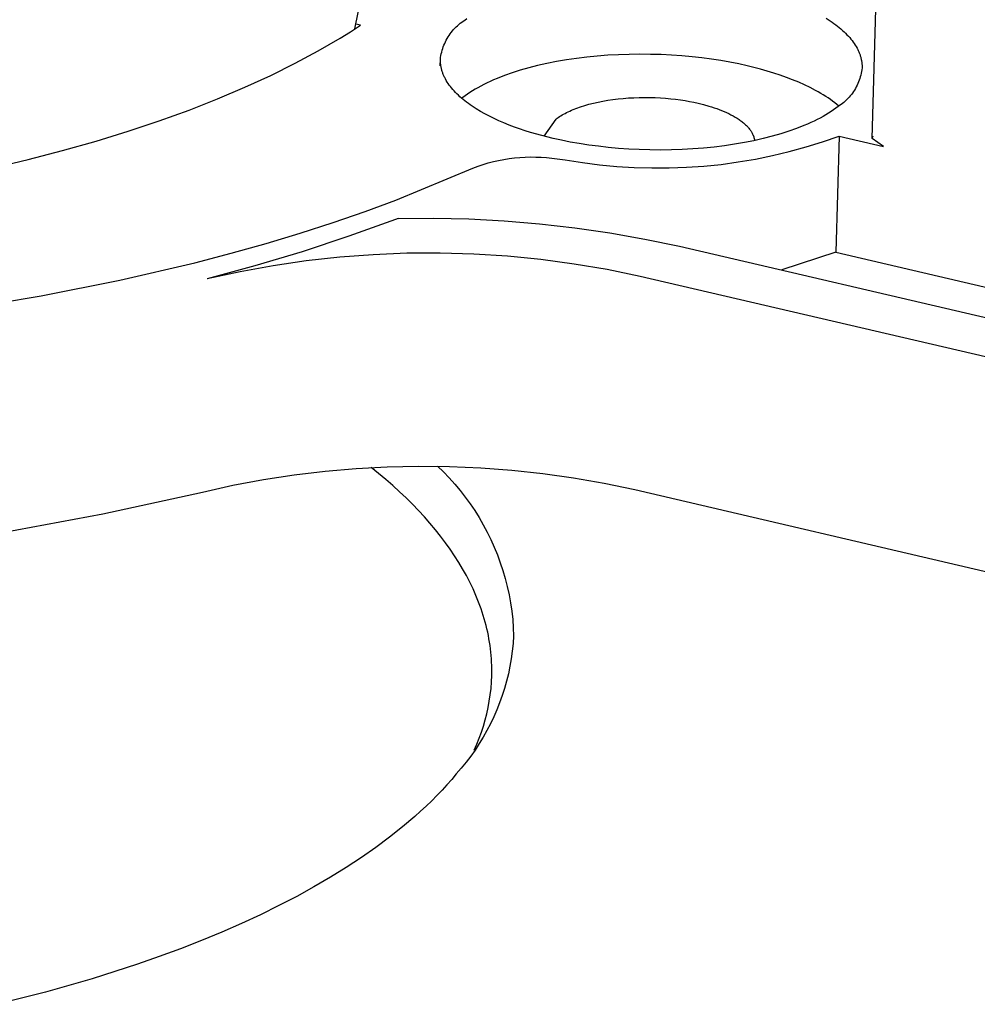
# Model space of a CAD drawing. Header units: millimetres. Extents: x -4170 to -1673, y 3725 to 5351.
# Tile 39 of 49: x -2266 to -2244, y 5033 to 5056. Entities that reach past the tile are written whole.
import ezdxf

# ---------------------------------------------------------------- set-up
doc = ezdxf.new("R2010")
doc.units = ezdxf.units.MM
doc.layers.add('Make2D$Visible$Curvas', color=7, linetype='Continuous')

msp = doc.modelspace()

# ---------------------------------------------------------------- linework, layer by layer
at = {"layer": 'Make2D$Visible$Curvas', "color": 7, "lineweight": -3, "true_color": 0xededed}
for p, q in [((-2246.895, 5052.932), (-2246.502, 5067.737)), ((-2258.791, 5055.454), (-2258.645, 5056.178)), ((-2256.366, 5055.581), (-2256.332, 5055.606)), ((-2256.332, 5055.606), (-2256.298, 5055.63)), ((-2256.298, 5055.63), (-2256.263, 5055.653)), ((-2256.263, 5055.653), (-2256.212, 5055.691)), ((-2247.957, 5055.7), (-2247.864, 5055.64)), ((-2247.864, 5055.64), (-2247.82, 5055.61)), ((-2247.82, 5055.61), (-2247.776, 5055.579)), ((-2259.129, 5055.242), (-2258.892, 5055.389)), ((-2258.892, 5055.389), (-2258.662, 5055.537)), ((-2258.662, 5055.537), (-2258.767, 5055.561)), ((-2256.573, 5055.372), (-2256.547, 5055.405)), ((-2256.547, 5055.405), (-2256.519, 5055.437)), ((-2256.519, 5055.437), (-2256.49, 5055.468)), ((-2256.49, 5055.468), (-2256.461, 5055.497)), ((-2256.461, 5055.497), (-2256.43, 5055.526)), ((-2256.43, 5055.526), (-2256.398, 5055.554)), ((-2256.398, 5055.554), (-2256.366, 5055.581)), ((-2247.776, 5055.579), (-2247.734, 5055.547)), ((-2247.734, 5055.547), (-2247.693, 5055.516)), ((-2247.693, 5055.516), (-2247.654, 5055.484)), ((-2247.654, 5055.484), (-2247.615, 5055.452)), ((-2247.615, 5055.452), (-2247.578, 5055.419)), ((-2247.578, 5055.419), (-2247.543, 5055.386)), ((-2247.543, 5055.386), (-2247.509, 5055.353)), ((-2259.629, 5054.951), (-2259.129, 5055.242)), ((-2256.724, 5055.12), (-2256.706, 5055.158)), ((-2256.706, 5055.158), (-2256.687, 5055.196)), ((-2256.687, 5055.196), (-2256.667, 5055.232)), ((-2256.667, 5055.232), (-2256.645, 5055.269)), ((-2256.645, 5055.269), (-2256.622, 5055.304)), ((-2256.622, 5055.304), (-2256.598, 5055.338)), ((-2256.598, 5055.338), (-2256.573, 5055.372)), ((-2247.509, 5055.353), (-2247.476, 5055.32)), ((-2247.476, 5055.32), (-2247.444, 5055.286)), ((-2247.444, 5055.286), (-2247.414, 5055.252)), ((-2247.414, 5055.252), (-2247.386, 5055.218)), ((-2247.386, 5055.218), (-2247.359, 5055.184)), ((-2247.359, 5055.184), (-2247.333, 5055.15)), ((-2260.16, 5054.665), (-2259.629, 5054.951)), ((-2256.793, 5054.921), (-2256.782, 5054.962)), ((-2256.782, 5054.962), (-2256.769, 5055.002)), ((-2256.769, 5055.002), (-2256.756, 5055.042)), ((-2256.756, 5055.042), (-2256.74, 5055.081)), ((-2256.74, 5055.081), (-2256.724, 5055.12)), ((-2247.333, 5055.15), (-2247.309, 5055.115)), ((-2247.309, 5055.115), (-2247.286, 5055.081)), ((-2247.286, 5055.081), (-2247.265, 5055.046)), ((-2247.265, 5055.046), (-2247.246, 5055.011)), ((-2247.246, 5055.011), (-2247.236, 5054.993)), ((-2247.236, 5054.993), (-2247.227, 5054.976)), ((-2247.227, 5054.976), (-2247.219, 5054.958)), ((-2247.219, 5054.958), (-2247.211, 5054.941)), ((-2247.211, 5054.941), (-2247.203, 5054.923)), ((-2256.826, 5054.602), (-2256.822, 5054.756)), ((-2256.822, 5054.756), (-2256.817, 5054.797)), ((-2256.822, 5054.738), (-2256.822, 5054.756)), ((-2256.822, 5054.721), (-2256.822, 5054.738)), ((-2256.822, 5054.704), (-2256.822, 5054.721)), ((-2256.821, 5054.686), (-2256.822, 5054.704)), ((-2256.817, 5054.797), (-2256.81, 5054.839)), ((-2256.81, 5054.839), (-2256.802, 5054.88)), ((-2256.802, 5054.88), (-2256.793, 5054.921)), ((-2254.154, 5054.701), (-2254.374, 5054.657)), ((-2253.927, 5054.74), (-2254.154, 5054.701)), ((-2253.695, 5054.774), (-2253.927, 5054.74)), ((-2253.458, 5054.803), (-2253.695, 5054.774)), ((-2253.217, 5054.827), (-2253.458, 5054.803)), ((-2252.974, 5054.846), (-2253.217, 5054.827)), ((-2252.728, 5054.859), (-2252.974, 5054.846)), ((-2252.482, 5054.867), (-2252.728, 5054.859)), ((-2252.236, 5054.87), (-2252.482, 5054.867)), ((-2251.99, 5054.868), (-2252.236, 5054.87)), ((-2251.747, 5054.861), (-2251.99, 5054.868)), ((-2251.507, 5054.849), (-2251.747, 5054.861)), ((-2251.27, 5054.832), (-2251.507, 5054.849)), ((-2251.038, 5054.811), (-2251.27, 5054.832)), ((-2250.811, 5054.786), (-2251.038, 5054.811)), ((-2250.59, 5054.756), (-2250.811, 5054.786)), ((-2250.375, 5054.723), (-2250.59, 5054.756)), ((-2250.167, 5054.687), (-2250.375, 5054.723)), ((-2247.203, 5054.923), (-2247.196, 5054.906)), ((-2247.196, 5054.906), (-2247.189, 5054.888)), ((-2247.189, 5054.888), (-2247.182, 5054.871)), ((-2247.182, 5054.871), (-2247.176, 5054.853)), ((-2247.176, 5054.853), (-2247.171, 5054.835)), ((-2247.171, 5054.835), (-2247.165, 5054.818)), ((-2247.165, 5054.818), (-2247.16, 5054.8)), ((-2247.16, 5054.8), (-2247.155, 5054.783)), ((-2247.155, 5054.783), (-2247.151, 5054.765)), ((-2247.151, 5054.765), (-2247.147, 5054.747)), ((-2247.147, 5054.747), (-2247.144, 5054.73)), ((-2247.144, 5054.73), (-2247.141, 5054.712)), ((-2247.141, 5054.712), (-2247.138, 5054.695)), ((-2260.723, 5054.385), (-2260.16, 5054.665)), ((-2256.82, 5054.669), (-2256.821, 5054.686)), ((-2256.818, 5054.651), (-2256.82, 5054.669)), ((-2256.816, 5054.634), (-2256.818, 5054.651)), ((-2256.814, 5054.617), (-2256.816, 5054.634)), ((-2256.811, 5054.599), (-2256.814, 5054.617)), ((-2256.808, 5054.582), (-2256.811, 5054.599)), ((-2256.804, 5054.564), (-2256.808, 5054.582)), ((-2256.8, 5054.547), (-2256.804, 5054.564)), ((-2256.796, 5054.529), (-2256.8, 5054.547)), ((-2256.791, 5054.512), (-2256.796, 5054.529)), ((-2256.786, 5054.494), (-2256.791, 5054.512)), ((-2256.781, 5054.477), (-2256.786, 5054.494)), ((-2256.775, 5054.459), (-2256.781, 5054.477)), ((-2254.988, 5054.501), (-2255.175, 5054.441)), ((-2254.791, 5054.557), (-2254.988, 5054.501)), ((-2254.587, 5054.609), (-2254.791, 5054.557)), ((-2254.374, 5054.657), (-2254.587, 5054.609)), ((-2249.966, 5054.647), (-2250.167, 5054.687)), ((-2249.773, 5054.605), (-2249.966, 5054.647)), ((-2249.618, 5054.567), (-2249.773, 5054.605)), ((-2249.464, 5054.527), (-2249.618, 5054.567)), ((-2249.312, 5054.484), (-2249.464, 5054.527)), ((-2249.161, 5054.438), (-2249.312, 5054.484)), ((-2247.135, 5054.514), (-2247.142, 5054.473)), ((-2247.138, 5054.695), (-2247.136, 5054.677)), ((-2247.136, 5054.677), (-2247.134, 5054.66)), ((-2247.13, 5054.555), (-2247.135, 5054.514)), ((-2247.134, 5054.66), (-2247.132, 5054.642)), ((-2247.132, 5054.642), (-2247.131, 5054.625)), ((-2247.131, 5054.625), (-2247.13, 5054.607)), ((-2247.13, 5054.607), (-2247.13, 5054.59)), ((-2247.13, 5054.59), (-2247.13, 5054.573)), ((-2247.13, 5054.573), (-2247.13, 5054.555)), ((-2261.318, 5054.111), (-2260.723, 5054.385)), ((-2256.769, 5054.442), (-2256.775, 5054.459)), ((-2256.763, 5054.424), (-2256.769, 5054.442)), ((-2256.756, 5054.406), (-2256.763, 5054.424)), ((-2256.748, 5054.389), (-2256.756, 5054.406)), ((-2256.741, 5054.372), (-2256.748, 5054.389)), ((-2256.733, 5054.354), (-2256.741, 5054.372)), ((-2256.724, 5054.337), (-2256.733, 5054.354)), ((-2256.715, 5054.319), (-2256.724, 5054.337)), ((-2256.706, 5054.302), (-2256.715, 5054.319)), ((-2256.687, 5054.267), (-2256.706, 5054.302)), ((-2256.666, 5054.232), (-2256.687, 5054.267)), ((-2255.599, 5054.279), (-2255.677, 5054.245)), ((-2255.519, 5054.313), (-2255.599, 5054.279)), ((-2255.352, 5054.379), (-2255.519, 5054.313)), ((-2255.175, 5054.441), (-2255.352, 5054.379)), ((-2249.013, 5054.389), (-2249.161, 5054.438)), ((-2248.867, 5054.338), (-2249.013, 5054.389)), ((-2248.725, 5054.283), (-2248.867, 5054.338)), ((-2248.586, 5054.226), (-2248.725, 5054.283)), ((-2247.196, 5054.272), (-2247.211, 5054.233)), ((-2247.182, 5054.312), (-2247.196, 5054.272)), ((-2247.17, 5054.351), (-2247.182, 5054.312)), ((-2247.159, 5054.392), (-2247.17, 5054.351)), ((-2247.15, 5054.432), (-2247.159, 5054.392)), ((-2247.142, 5054.473), (-2247.15, 5054.432)), ((-2261.944, 5053.846), (-2261.318, 5054.111)), ((-2256.643, 5054.198), (-2256.666, 5054.232)), ((-2256.619, 5054.163), (-2256.643, 5054.198)), ((-2256.593, 5054.129), (-2256.619, 5054.163)), ((-2256.567, 5054.095), (-2256.593, 5054.129)), ((-2256.538, 5054.061), (-2256.567, 5054.095)), ((-2256.508, 5054.027), (-2256.538, 5054.061)), ((-2256.477, 5053.994), (-2256.508, 5054.027)), ((-2256.085, 5054.029), (-2256.144, 5053.991)), ((-2256.024, 5054.066), (-2256.085, 5054.029)), ((-2255.96, 5054.102), (-2256.024, 5054.066)), ((-2255.893, 5054.139), (-2255.96, 5054.102)), ((-2255.823, 5054.175), (-2255.893, 5054.139)), ((-2255.751, 5054.21), (-2255.823, 5054.175)), ((-2255.677, 5054.245), (-2255.751, 5054.21)), ((-2248.452, 5054.166), (-2248.586, 5054.226)), ((-2248.322, 5054.103), (-2248.452, 5054.166)), ((-2248.197, 5054.038), (-2248.322, 5054.103)), ((-2248.137, 5054.005), (-2248.197, 5054.038)), ((-2247.304, 5054.048), (-2247.327, 5054.013)), ((-2247.283, 5054.084), (-2247.304, 5054.048)), ((-2247.263, 5054.12), (-2247.283, 5054.084)), ((-2247.244, 5054.157), (-2247.263, 5054.12)), ((-2247.227, 5054.195), (-2247.244, 5054.157)), ((-2247.211, 5054.233), (-2247.227, 5054.195)), ((-2262.599, 5053.588), (-2261.944, 5053.846)), ((-2256.444, 5053.961), (-2256.477, 5053.994)), ((-2256.41, 5053.928), (-2256.444, 5053.961)), ((-2256.375, 5053.895), (-2256.41, 5053.928)), ((-2256.338, 5053.862), (-2256.375, 5053.895)), ((-2256.3, 5053.83), (-2256.338, 5053.862)), ((-2256.305, 5053.878), (-2256.33, 5053.859)), ((-2256.254, 5053.916), (-2256.305, 5053.878)), ((-2256.26, 5053.798), (-2256.3, 5053.83)), ((-2256.22, 5053.767), (-2256.26, 5053.798)), ((-2256.201, 5053.954), (-2256.254, 5053.916)), ((-2256.144, 5053.991), (-2256.201, 5053.954)), ((-2253.089, 5053.793), (-2252.975, 5053.813)), ((-2252.975, 5053.813), (-2252.859, 5053.83)), ((-2252.859, 5053.83), (-2252.74, 5053.844)), ((-2252.74, 5053.844), (-2252.62, 5053.856)), ((-2252.62, 5053.856), (-2252.498, 5053.866)), ((-2252.498, 5053.866), (-2252.375, 5053.872)), ((-2252.375, 5053.872), (-2252.252, 5053.877)), ((-2252.252, 5053.877), (-2252.128, 5053.878)), ((-2252.128, 5053.878), (-2252.006, 5053.877)), ((-2252.006, 5053.877), (-2251.884, 5053.873)), ((-2251.884, 5053.873), (-2251.764, 5053.867)), ((-2251.764, 5053.867), (-2251.645, 5053.859)), ((-2251.645, 5053.859), (-2251.529, 5053.848)), ((-2251.529, 5053.848), (-2251.415, 5053.836)), ((-2251.415, 5053.836), (-2251.305, 5053.821)), ((-2251.305, 5053.821), (-2251.197, 5053.804)), ((-2251.197, 5053.804), (-2251.093, 5053.786)), ((-2248.078, 5053.971), (-2248.137, 5054.005)), ((-2248.021, 5053.936), (-2248.078, 5053.971)), ((-2247.965, 5053.901), (-2248.021, 5053.936)), ((-2247.91, 5053.865), (-2247.965, 5053.901)), ((-2247.858, 5053.828), (-2247.91, 5053.865)), ((-2247.807, 5053.791), (-2247.858, 5053.828)), ((-2247.486, 5053.821), (-2247.516, 5053.792)), ((-2247.457, 5053.851), (-2247.486, 5053.821)), ((-2247.429, 5053.881), (-2247.457, 5053.851)), ((-2247.402, 5053.913), (-2247.429, 5053.881)), ((-2247.376, 5053.945), (-2247.402, 5053.913)), ((-2247.351, 5053.979), (-2247.376, 5053.945)), ((-2247.327, 5054.013), (-2247.351, 5053.979)), ((-2263.285, 5053.339), (-2262.599, 5053.588)), ((-2256.178, 5053.736), (-2256.22, 5053.767)), ((-2256.135, 5053.705), (-2256.178, 5053.736)), ((-2256.09, 5053.674), (-2256.135, 5053.705)), ((-2255.998, 5053.614), (-2256.09, 5053.674)), ((-2255.902, 5053.556), (-2255.998, 5053.614)), ((-2253.85, 5053.565), (-2253.811, 5053.582)), ((-2253.811, 5053.582), (-2253.772, 5053.599)), ((-2253.772, 5053.599), (-2253.688, 5053.632)), ((-2253.688, 5053.632), (-2253.599, 5053.663)), ((-2253.599, 5053.663), (-2253.506, 5053.693)), ((-2253.506, 5053.693), (-2253.407, 5053.721)), ((-2253.407, 5053.721), (-2253.305, 5053.747)), ((-2253.305, 5053.747), (-2253.199, 5053.771)), ((-2253.199, 5053.771), (-2253.089, 5053.793)), ((-2251.093, 5053.786), (-2250.993, 5053.766)), ((-2250.993, 5053.766), (-2250.896, 5053.745)), ((-2250.896, 5053.745), (-2250.772, 5053.714)), ((-2250.772, 5053.714), (-2250.65, 5053.68)), ((-2250.65, 5053.68), (-2250.589, 5053.661)), ((-2250.589, 5053.661), (-2250.53, 5053.642)), ((-2250.53, 5053.642), (-2250.471, 5053.621)), ((-2250.471, 5053.621), (-2250.413, 5053.6)), ((-2250.413, 5053.6), (-2250.357, 5053.578)), ((-2250.357, 5053.578), (-2250.301, 5053.555)), ((-2247.786, 5053.59), (-2247.842, 5053.552)), ((-2247.758, 5053.754), (-2247.807, 5053.791)), ((-2247.732, 5053.628), (-2247.786, 5053.59)), ((-2247.71, 5053.716), (-2247.758, 5053.754)), ((-2247.681, 5053.666), (-2247.732, 5053.628)), ((-2247.665, 5053.678), (-2247.71, 5053.716)), ((-2247.646, 5053.689), (-2247.681, 5053.666)), ((-2247.613, 5053.713), (-2247.646, 5053.689)), ((-2247.58, 5053.738), (-2247.613, 5053.713)), ((-2247.548, 5053.765), (-2247.58, 5053.738)), ((-2247.516, 5053.792), (-2247.548, 5053.765)), ((-2255.801, 5053.499), (-2255.902, 5053.556)), ((-2255.696, 5053.444), (-2255.801, 5053.499)), ((-2255.588, 5053.391), (-2255.696, 5053.444)), ((-2255.476, 5053.34), (-2255.588, 5053.391)), ((-2254.438, 5052.986), (-2254.164, 5053.381)), ((-2254.164, 5053.381), (-2254.139, 5053.4)), ((-2254.139, 5053.4), (-2254.112, 5053.419)), ((-2254.112, 5053.419), (-2254.084, 5053.438)), ((-2254.084, 5053.438), (-2254.054, 5053.457)), ((-2254.054, 5053.457), (-2254.024, 5053.475)), ((-2254.024, 5053.475), (-2253.992, 5053.493)), ((-2253.992, 5053.493), (-2253.958, 5053.512)), ((-2253.958, 5053.512), (-2253.923, 5053.53)), ((-2253.923, 5053.53), (-2253.887, 5053.547)), ((-2253.887, 5053.547), (-2253.85, 5053.565)), ((-2250.301, 5053.555), (-2250.247, 5053.531)), ((-2250.247, 5053.531), (-2250.194, 5053.506)), ((-2250.194, 5053.506), (-2250.143, 5053.48)), ((-2250.143, 5053.48), (-2250.094, 5053.454)), ((-2250.094, 5053.454), (-2250.047, 5053.426)), ((-2250.047, 5053.426), (-2250.001, 5053.398)), ((-2250.001, 5053.398), (-2249.957, 5053.37)), ((-2249.957, 5053.37), (-2249.936, 5053.355)), ((-2249.936, 5053.355), (-2249.916, 5053.34)), ((-2248.162, 5053.368), (-2248.234, 5053.333)), ((-2248.093, 5053.404), (-2248.162, 5053.368)), ((-2248.026, 5053.441), (-2248.093, 5053.404)), ((-2247.962, 5053.477), (-2248.026, 5053.441)), ((-2247.901, 5053.515), (-2247.962, 5053.477)), ((-2247.842, 5053.552), (-2247.901, 5053.515)), ((-2263.998, 5053.1), (-2263.285, 5053.339)), ((-2255.361, 5053.291), (-2255.476, 5053.34)), ((-2255.243, 5053.243), (-2255.361, 5053.291)), ((-2255.123, 5053.198), (-2255.243, 5053.243)), ((-2255.001, 5053.154), (-2255.123, 5053.198)), ((-2254.876, 5053.113), (-2255.001, 5053.154)), ((-2249.916, 5053.34), (-2249.896, 5053.325)), ((-2249.896, 5053.325), (-2249.877, 5053.31)), ((-2249.877, 5053.31), (-2249.858, 5053.295)), ((-2249.858, 5053.295), (-2249.84, 5053.279)), ((-2249.84, 5053.279), (-2249.822, 5053.264)), ((-2249.822, 5053.264), (-2249.806, 5053.248)), ((-2249.806, 5053.248), (-2249.789, 5053.233)), ((-2249.789, 5053.233), (-2249.774, 5053.217)), ((-2249.774, 5053.217), (-2249.759, 5053.201)), ((-2249.759, 5053.201), (-2249.744, 5053.185)), ((-2249.744, 5053.185), (-2249.73, 5053.168)), ((-2249.73, 5053.168), (-2249.717, 5053.152)), ((-2249.717, 5053.152), (-2249.705, 5053.136)), ((-2249.705, 5053.136), (-2249.693, 5053.119)), ((-2249.693, 5053.119), (-2249.682, 5053.103)), ((-2248.634, 5053.163), (-2248.811, 5053.1)), ((-2248.466, 5053.229), (-2248.634, 5053.163)), ((-2248.386, 5053.263), (-2248.466, 5053.229)), ((-2248.309, 5053.298), (-2248.386, 5053.263)), ((-2248.234, 5053.333), (-2248.309, 5053.298)), ((-2264.739, 5052.872), (-2263.998, 5053.1)), ((-2254.75, 5053.073), (-2254.876, 5053.113)), ((-2254.494, 5053.001), (-2254.75, 5053.073)), ((-2254.234, 5052.936), (-2254.494, 5053.001)), ((-2254.04, 5052.893), (-2254.234, 5052.936)), ((-2253.838, 5052.853), (-2254.04, 5052.893)), ((-2249.682, 5053.103), (-2249.672, 5053.086)), ((-2249.672, 5053.086), (-2249.662, 5053.07)), ((-2249.662, 5053.07), (-2249.653, 5053.053)), ((-2249.653, 5053.053), (-2249.645, 5053.036)), ((-2249.645, 5053.036), (-2249.637, 5053.02)), ((-2249.637, 5053.02), (-2249.634, 5053.011)), ((-2249.634, 5053.011), (-2249.63, 5053.003)), ((-2249.63, 5053.003), (-2249.627, 5052.995)), ((-2249.627, 5052.995), (-2249.624, 5052.986)), ((-2249.624, 5052.986), (-2249.621, 5052.978)), ((-2249.621, 5052.978), (-2249.619, 5052.97)), ((-2249.619, 5052.97), (-2249.616, 5052.961)), ((-2249.616, 5052.961), (-2249.614, 5052.953)), ((-2249.614, 5052.953), (-2249.612, 5052.944)), ((-2249.4, 5052.932), (-2249.614, 5052.883)), ((-2249.612, 5052.944), (-2249.61, 5052.936)), ((-2249.61, 5052.936), (-2249.608, 5052.928)), ((-2249.608, 5052.928), (-2249.606, 5052.919)), ((-2249.606, 5052.919), (-2249.605, 5052.911)), ((-2249.605, 5052.911), (-2249.603, 5052.903)), ((-2249.603, 5052.903), (-2249.602, 5052.894)), ((-2249.602, 5052.894), (-2249.601, 5052.886)), ((-2249.195, 5052.984), (-2249.4, 5052.932)), ((-2248.998, 5053.04), (-2249.195, 5052.984)), ((-2248.811, 5053.1), (-2248.998, 5053.04)), ((-2248.036, 5052.856), (-2247.658, 5052.987)), ((-2247.658, 5052.987), (-2247.73, 5050.318)), ((-2247.658, 5052.987), (-2246.635, 5052.749)), ((-2246.895, 5052.932), (-2246.871, 5052.992)), ((-2246.635, 5052.749), (-2246.895, 5052.932)), ((-2265.506, 5052.655), (-2264.739, 5052.872)), ((-2253.63, 5052.816), (-2253.838, 5052.853)), ((-2253.414, 5052.783), (-2253.63, 5052.816)), ((-2253.192, 5052.754), (-2253.414, 5052.783)), ((-2252.964, 5052.728), (-2253.192, 5052.754)), ((-2252.731, 5052.707), (-2252.964, 5052.728)), ((-2252.493, 5052.69), (-2252.731, 5052.707)), ((-2252.252, 5052.678), (-2252.493, 5052.69)), ((-2252.007, 5052.671), (-2252.252, 5052.678)), ((-2251.761, 5052.669), (-2252.007, 5052.671)), ((-2251.513, 5052.672), (-2251.761, 5052.669)), ((-2251.266, 5052.68), (-2251.513, 5052.672)), ((-2251.019, 5052.693), (-2251.266, 5052.68)), ((-2250.775, 5052.712), (-2251.019, 5052.693)), ((-2250.533, 5052.737), (-2250.775, 5052.712)), ((-2250.295, 5052.766), (-2250.533, 5052.737)), ((-2250.062, 5052.8), (-2250.295, 5052.766)), ((-2249.834, 5052.839), (-2250.062, 5052.8)), ((-2249.614, 5052.883), (-2249.834, 5052.839)), ((-2248.803, 5052.633), (-2248.418, 5052.739)), ((-2248.418, 5052.739), (-2248.036, 5052.856)), ((-2267.112, 5052.257), (-2266.297, 5052.45)), ((-2266.297, 5052.45), (-2265.506, 5052.655)), ((-2255.485, 5052.429), (-2255.364, 5052.452)), ((-2255.364, 5052.452), (-2255.242, 5052.472)), ((-2255.242, 5052.472), (-2255.12, 5052.487)), ((-2255.12, 5052.487), (-2254.998, 5052.498)), ((-2254.998, 5052.498), (-2254.875, 5052.505)), ((-2254.875, 5052.505), (-2254.752, 5052.509)), ((-2254.752, 5052.509), (-2254.629, 5052.508)), ((-2254.629, 5052.508), (-2254.506, 5052.503)), ((-2254.506, 5052.503), (-2254.384, 5052.494)), ((-2254.384, 5052.494), (-2253.952, 5052.445)), ((-2253.952, 5052.445), (-2253.558, 5052.381)), ((-2249.976, 5052.394), (-2249.583, 5052.461)), ((-2249.583, 5052.461), (-2249.191, 5052.541)), ((-2249.191, 5052.541), (-2248.803, 5052.633)), ((-2257.847, 5051.519), (-2256.074, 5052.255)), ((-2256.074, 5052.255), (-2255.958, 5052.297)), ((-2255.958, 5052.297), (-2255.841, 5052.336)), ((-2255.841, 5052.336), (-2255.724, 5052.371)), ((-2255.724, 5052.371), (-2255.605, 5052.402)), ((-2255.605, 5052.402), (-2255.485, 5052.429)), ((-2253.558, 5052.381), (-2253.162, 5052.33)), ((-2253.162, 5052.33), (-2252.764, 5052.293)), ((-2252.764, 5052.293), (-2252.365, 5052.268)), ((-2252.365, 5052.268), (-2251.966, 5052.256)), ((-2251.966, 5052.256), (-2251.567, 5052.257)), ((-2251.567, 5052.257), (-2251.168, 5052.272)), ((-2251.168, 5052.272), (-2250.769, 5052.3)), ((-2250.769, 5052.3), (-2250.372, 5052.34)), ((-2250.372, 5052.34), (-2249.976, 5052.394)), ((-2258.553, 5051.258), (-2257.847, 5051.519)), ((-2259.286, 5051.005), (-2258.553, 5051.258)), ((-2257.797, 5051.096), (-2257.858, 5051.073)), ((-2257.797, 5051.096), (-2256.983, 5051.103)), ((-2256.983, 5051.103), (-2256.168, 5051.086)), ((-2256.168, 5051.086), (-2255.355, 5051.043)), ((-2260.044, 5050.761), (-2259.286, 5051.005)), ((-2257.858, 5051.073), (-2258.924, 5050.687)), ((-2255.355, 5051.043), (-2254.543, 5050.975)), ((-2254.543, 5050.975), (-2253.733, 5050.883)), ((-2253.733, 5050.883), (-2252.927, 5050.766)), ((-2260.827, 5050.524), (-2260.044, 5050.761)), ((-2258.924, 5050.687), (-2260.002, 5050.331)), ((-2252.927, 5050.766), (-2252.125, 5050.624)), ((-2261.634, 5050.297), (-2260.827, 5050.524)), ((-2252.125, 5050.624), (-2251.327, 5050.458)), ((-2251.327, 5050.458), (-2221.903, 5043.614)), ((-2262.465, 5050.079), (-2261.634, 5050.297)), ((-2260.002, 5050.331), (-2261.088, 5050.004)), ((-2259.138, 5050.206), (-2259.906, 5050.121)), ((-2258.369, 5050.264), (-2259.138, 5050.206)), ((-2257.597, 5050.296), (-2258.369, 5050.264)), ((-2256.825, 5050.3), (-2257.597, 5050.296)), ((-2256.053, 5050.277), (-2256.825, 5050.3)), ((-2255.283, 5050.228), (-2256.053, 5050.277)), ((-2254.515, 5050.152), (-2255.283, 5050.228)), ((-2247.73, 5050.318), (-2248.975, 5049.912)), ((-2247.73, 5050.318), (-2239.642, 5048.438)), ((-2264.192, 5049.675), (-2262.465, 5050.079)), ((-2261.088, 5050.004), (-2262.184, 5049.708)), ((-2260.67, 5050.01), (-2261.429, 5049.872)), ((-2259.906, 5050.121), (-2260.67, 5050.01)), ((-2253.75, 5050.049), (-2254.515, 5050.152)), ((-2252.988, 5049.92), (-2253.75, 5050.049)), ((-2261.429, 5049.872), (-2262.184, 5049.708)), ((-2252.232, 5049.764), (-2252.988, 5049.92)), ((-2222.793, 5042.909), (-2252.232, 5049.764)), ((-2266.001, 5049.316), (-2264.192, 5049.675)), ((-2267.88, 5049.005), (-2266.001, 5049.316)), ((-2260.891, 5045.095), (-2260.183, 5045.204)), ((-2260.183, 5045.204), (-2259.472, 5045.289)), ((-2259.472, 5045.289), (-2258.759, 5045.351)), ((-2258.759, 5045.351), (-2258.044, 5045.39)), ((-2258.242, 5045.239), (-2258.412, 5045.377)), ((-2258.077, 5045.099), (-2258.242, 5045.239)), ((-2258.044, 5045.39), (-2257.328, 5045.406)), ((-2257.328, 5045.406), (-2256.612, 5045.398)), ((-2256.612, 5045.398), (-2255.896, 5045.367)), ((-2255.896, 5045.367), (-2255.182, 5045.313)), ((-2255.182, 5045.313), (-2254.471, 5045.236)), ((-2254.471, 5045.236), (-2253.762, 5045.136)), ((-2261.595, 5044.964), (-2260.891, 5045.095)), ((-2257.916, 5044.958), (-2258.077, 5045.099)), ((-2253.762, 5045.136), (-2253.056, 5045.012)), ((-2253.056, 5045.012), (-2252.355, 5044.866)), ((-2264.585, 5044.305), (-2262.294, 5044.81)), ((-2262.294, 5044.81), (-2261.595, 5044.964)), ((-2257.761, 5044.816), (-2257.916, 5044.958)), ((-2257.611, 5044.673), (-2257.761, 5044.816)), ((-2252.355, 5044.866), (-2213.198, 5035.702)), ((-2257.466, 5044.529), (-2257.611, 5044.673)), ((-2257.326, 5044.384), (-2257.466, 5044.529)), ((-2266.892, 5043.876), (-2264.585, 5044.305)), ((-2257.191, 5044.238), (-2257.326, 5044.384)), ((-2257.062, 5044.091), (-2257.191, 5044.238)), ((-2256.938, 5043.943), (-2257.062, 5044.091)), ((-2256.819, 5043.794), (-2256.938, 5043.943)), ((-2256.706, 5043.645), (-2256.819, 5043.794)), ((-2256.599, 5043.495), (-2256.706, 5043.645)), ((-2256.497, 5043.344), (-2256.599, 5043.495)), ((-2256.401, 5043.193), (-2256.497, 5043.344)), ((-2256.311, 5043.042), (-2256.401, 5043.193)), ((-2256.226, 5042.89), (-2256.311, 5043.042)), ((-2256.146, 5042.737), (-2256.226, 5042.89)), ((-2256.073, 5042.584), (-2256.146, 5042.737)), ((-2256.005, 5042.431), (-2256.073, 5042.584)), ((-2255.943, 5042.278), (-2256.005, 5042.431)), ((-2255.887, 5042.124), (-2255.943, 5042.278)), ((-2255.837, 5041.971), (-2255.887, 5042.124)), ((-2255.792, 5041.817), (-2255.837, 5041.971)), ((-2255.772, 5041.74), (-2255.792, 5041.817)), ((-2255.753, 5041.663), (-2255.772, 5041.74)), ((-2255.736, 5041.586), (-2255.753, 5041.663)), ((-2255.72, 5041.51), (-2255.736, 5041.586)), ((-2255.706, 5041.433), (-2255.72, 5041.51)), ((-2255.693, 5041.356), (-2255.706, 5041.433)), ((-2255.681, 5041.279), (-2255.693, 5041.356)), ((-2255.671, 5041.203), (-2255.681, 5041.279)), ((-2255.662, 5041.126), (-2255.671, 5041.203)), ((-2255.655, 5041.05), (-2255.662, 5041.126)), ((-2255.649, 5040.973), (-2255.655, 5041.05)), ((-2255.645, 5040.897), (-2255.649, 5040.973)), ((-2255.642, 5040.82), (-2255.645, 5040.897)), ((-2255.64, 5040.744), (-2255.642, 5040.82)), ((-2255.64, 5040.668), (-2255.64, 5040.744)), ((-2255.659, 5040.297), (-2255.648, 5040.445)), ((-2255.648, 5040.445), (-2255.641, 5040.592)), ((-2255.641, 5040.592), (-2255.64, 5040.668)), ((-2255.676, 5040.151), (-2255.659, 5040.297)), ((-2255.724, 5039.859), (-2255.698, 5040.005)), ((-2255.698, 5040.005), (-2255.676, 5040.151)), ((-2255.756, 5039.715), (-2255.724, 5039.859)), ((-2255.832, 5039.43), (-2255.792, 5039.572)), ((-2255.792, 5039.572), (-2255.756, 5039.715)), ((-2255.878, 5039.289), (-2255.832, 5039.43)), ((-2255.983, 5039.013), (-2255.928, 5039.15)), ((-2255.928, 5039.15), (-2255.878, 5039.289)), ((-2256.043, 5038.878), (-2255.983, 5039.013))]:
    msp.add_line(p, q, dxfattribs=at)
at = {"layer": 'Make2D$Visible$Curvas', "color": 3, "lineweight": -3, "true_color": 0x00ff00}
for p, q in [((-2256.893, 5045.403), (-2256.755, 5045.27)), ((-2256.755, 5045.27), (-2256.622, 5045.133)), ((-2256.622, 5045.133), (-2256.494, 5044.991)), ((-2256.494, 5044.991), (-2256.371, 5044.845)), ((-2256.371, 5044.845), (-2256.253, 5044.695)), ((-2256.253, 5044.695), (-2256.141, 5044.541)), ((-2256.141, 5044.541), (-2256.034, 5044.382)), ((-2256.034, 5044.382), (-2255.932, 5044.221)), ((-2255.932, 5044.221), (-2255.836, 5044.056)), ((-2255.836, 5044.056), (-2255.746, 5043.887)), ((-2255.746, 5043.887), (-2255.662, 5043.716)), ((-2255.662, 5043.716), (-2255.583, 5043.542)), ((-2255.583, 5043.542), (-2255.511, 5043.365)), ((-2255.511, 5043.365), (-2255.445, 5043.186)), ((-2255.445, 5043.186), (-2255.385, 5043.004)), ((-2255.385, 5043.004), (-2255.332, 5042.821)), ((-2255.332, 5042.821), (-2255.285, 5042.636)), ((-2255.285, 5042.636), (-2255.244, 5042.449)), ((-2255.244, 5042.449), (-2255.21, 5042.261)), ((-2255.21, 5042.261), (-2255.182, 5042.072)), ((-2255.182, 5042.072), (-2255.161, 5041.882)), ((-2255.161, 5041.882), (-2255.147, 5041.692)), ((-2255.147, 5041.692), (-2255.139, 5041.501)), ((-2255.139, 5041.501), (-2255.152, 5041.327)), ((-2255.17, 5041.152), (-2255.194, 5040.979)), ((-2255.152, 5041.327), (-2255.17, 5041.152)), ((-2255.194, 5040.979), (-2255.224, 5040.807)), ((-2255.224, 5040.807), (-2255.26, 5040.635)), ((-2255.302, 5040.465), (-2255.35, 5040.297)), ((-2255.26, 5040.635), (-2255.302, 5040.465)), ((-2255.35, 5040.297), (-2255.403, 5040.13)), ((-2255.403, 5040.13), (-2255.462, 5039.965)), ((-2255.526, 5039.803), (-2255.596, 5039.642)), ((-2255.462, 5039.965), (-2255.526, 5039.803)), ((-2255.596, 5039.642), (-2255.671, 5039.484)), ((-2255.752, 5039.329), (-2255.838, 5039.176)), ((-2255.671, 5039.484), (-2255.752, 5039.329)), ((-2255.838, 5039.176), (-2255.929, 5039.027)), ((-2256.025, 5038.88), (-2256.126, 5038.737)), ((-2255.929, 5039.027), (-2256.025, 5038.88)), ((-2256.126, 5038.737), (-2256.231, 5038.598)), ((-2256.342, 5038.462), (-2256.457, 5038.33)), ((-2256.231, 5038.598), (-2256.342, 5038.462)), ((-2256.562, 5038.206), (-2256.671, 5038.083)), ((-2256.457, 5038.33), (-2256.562, 5038.206)), ((-2256.784, 5037.96), (-2256.902, 5037.838)), ((-2256.671, 5038.083), (-2256.784, 5037.96)), ((-2256.902, 5037.838), (-2257.023, 5037.716)), ((-2257.149, 5037.594), (-2257.28, 5037.473)), ((-2257.023, 5037.716), (-2257.149, 5037.594)), ((-2257.414, 5037.352), (-2257.696, 5037.113)), ((-2257.28, 5037.473), (-2257.414, 5037.352)), ((-2257.696, 5037.113), (-2257.994, 5036.875)), ((-2257.994, 5036.875), (-2258.309, 5036.64)), ((-2258.309, 5036.64), (-2258.64, 5036.409)), ((-2258.64, 5036.409), (-2258.988, 5036.18)), ((-2258.988, 5036.18), (-2259.351, 5035.955)), ((-2259.351, 5035.955), (-2259.73, 5035.734)), ((-2259.73, 5035.734), (-2260.125, 5035.517)), ((-2260.125, 5035.517), (-2260.535, 5035.304)), ((-2260.535, 5035.304), (-2260.959, 5035.096)), ((-2260.959, 5035.096), (-2261.398, 5034.893)), ((-2261.398, 5034.893), (-2261.85, 5034.694)), ((-2261.85, 5034.694), (-2262.316, 5034.502)), ((-2262.316, 5034.502), (-2262.794, 5034.314)), ((-2263.285, 5034.133), (-2263.787, 5033.957)), ((-2262.794, 5034.314), (-2263.285, 5034.133)), ((-2263.787, 5033.957), (-2264.825, 5033.624)), ((-2264.825, 5033.624), (-2265.901, 5033.317)), ((-2265.901, 5033.317), (-2267.011, 5033.037))]:
    msp.add_line(p, q, dxfattribs=at)

doc.saveas('drawing.dxf')
